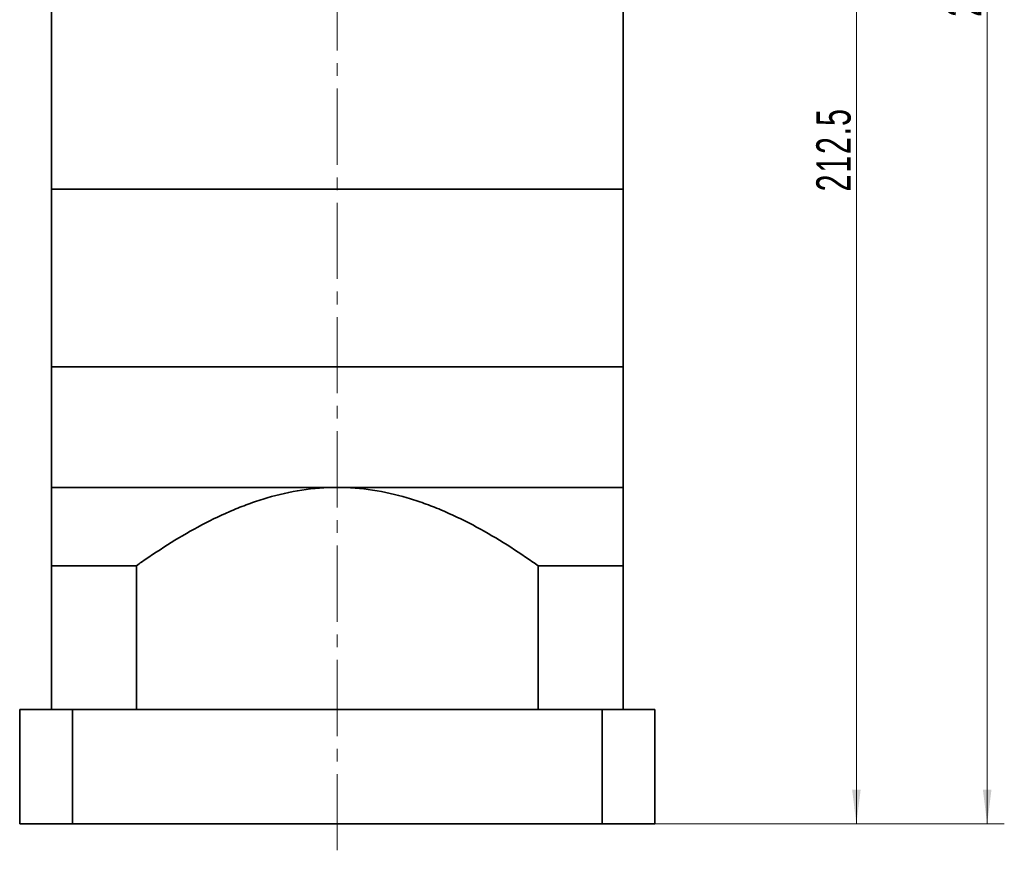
# Model space of a CAD drawing. Header units: millimetres. Extents: x 459 to 1320, y -429 to 159.
# Tile 3 of 4: x 924 to 1080, y -212 to -81. Entities that reach past the tile are written whole.
import ezdxf

# ---------------------------------------------------------------- set-up
doc = ezdxf.new("R2010")
doc.units = ezdxf.units.MM
doc.linetypes.add('点画线', pattern=[18, 12, -2, 2, -2])
doc.layers.get('0').update_dxf_attribs({"lineweight": 35})
for name, color, linetype, lineweight in [('CDRAFT0', 7, 'Continuous', 35), ('EB0', 7, 'Continuous', 35), ('EB0_1', 7, 'Continuous', 35), ('中心线层', 1, '点画线', 18), ('尺寸线层', 3, 'Continuous', 18), ('粗实线层', 7, 'Continuous', 35), ('粗实线层_1', 7, 'Continuous', 35)]:
    doc.layers.add(name, color=color, linetype=linetype, lineweight=lineweight)
doc.styles.add('标准', font='txt', dxfattribs={"width": 0.667})
doc.dimstyles.new('a4-1-1', dxfattribs={"dimtxt": 3, "dimasz": 3, "dimexe": 1.5, "dimexo": 0, "dimgap": 0.5, "dimtad": 1, "dimdec": 3, "dimdsep": 46, "dimtxsty": '标准', "dimblk": '_CAXARROW', "dimcen": 0, "dimdle": 6, "dimazin": 2, "dimtfac": 0.707107, "dimtdec": 3, "dimtix": 1, "dimtmove": 2, "dimatfit": 3, "dimfxl": 0, "dimfrac": 2, "dimtolj": 1, "dimarcsym": 0})

# ---------------------------------------------------------------- blocks, each defined once
blk = doc.blocks.new('*X26')
at = {"layer": '尺寸线层', "linetype": 'Continuous'}
for points in [[(1056.22, 5.14), (1056.9, -0.26), (1055.55, -0.26)], [(1056.22, -207.36), (1056.9, -201.96), (1055.55, -201.96)]]:
    blk.add_hatch(color=0, dxfattribs=at).paths.add_polyline_path(points, flags=0)
at = {"layer": '尺寸线层', "color": 0, "linetype": 'Continuous'}
for p, q in [((1032.49, 5.14), (1058.92, 5.14)), ((1056.22, 5.14), (1056.22, -207.36)), ((1024.49, -207.36), (1058.92, -207.36))]:
    blk.add_line(p, q, dxfattribs=at)
at = {"layer": '尺寸线层', "color": 0, "insert": (1052.65, -101.11), "char_height": 5.4, "width": 25.2009, "attachment_point": 5, "rotation": 90, "line_spacing_factor": 1.15057, "style": '标准'}
blk.add_mtext('\\T1.1;212.5', dxfattribs=at)
blk = doc.blocks.new('_CAXARROW')
blk.add_hatch(color=0).paths.add_polyline_path([(0, 0), (-1, 0.125), (-1, -0.125)], flags=0)
blk = doc.blocks.new('*X27')
at = {"layer": '尺寸线层', "linetype": 'Continuous'}
for points in [[(1076.81, 60.14), (1077.49, 54.74), (1076.14, 54.74)], [(1076.81, -207.36), (1077.49, -201.96), (1076.14, -201.96)]]:
    blk.add_hatch(color=0, dxfattribs=at).paths.add_polyline_path(points, flags=0)
at = {"layer": '尺寸线层', "color": 0, "linetype": 'Continuous'}
for p, q in [((1029.49, 60.14), (1079.51, 60.14)), ((1076.81, 60.14), (1076.81, -207.36)), ((1024.49, -207.36), (1079.51, -207.36))]:
    blk.add_line(p, q, dxfattribs=at)
at = {"layer": '尺寸线层', "color": 0, "insert": (1073.24, -73.61), "char_height": 5.4, "width": 25.2009, "attachment_point": 5, "rotation": 90, "line_spacing_factor": 1.15057, "style": '标准'}
blk.add_mtext('\\T1.1;267.5', dxfattribs=at)

msp = doc.modelspace()

# ---------------------------------------------------------------- linework, layer by layer
at = {"layer": 'CDRAFT0'}
for p, q in [((924.4876, -189.3548), (924.4876, -207.3555)), ((1024.4876, -189.3548), (1024.4876, -207.3555)), ((1024.4876, -207.3555), (924.4876, -207.3555))]:
    msp.add_line(p, q, dxfattribs=at)
at = {"layer": 'CDRAFT0', "color": 7}
for points in [[(942.8676, -166.687), (943.1394, -166.4943), (943.4119, -166.3027), (946.7459, -163.9801), (949.8888, -162.0009), (954.8037, -159.4053), (956.4759, -158.6031), (959.0499, -157.5221), (959.9189, -157.1823), (961.6821, -156.5495), (962.5765, -156.2567), (967.0589, -154.9423), (970.7235, -154.3554), (974.4876, -154.3554)], [(1006.1076, -166.687), (1005.8359, -166.4943), (1005.5634, -166.3027), (1002.2294, -163.9801), (999.0864, -162.0009), (994.1715, -159.4053), (992.4994, -158.6031), (989.9254, -157.5221), (989.0563, -157.1823), (987.2931, -156.5495), (986.3988, -156.2567), (981.9164, -154.9423), (978.2517, -154.3554), (974.4876, -154.3554)]]:
    msp.add_open_spline(points, degree=3, knots=[0, 0, 0, 0, 0.99690397, 0.99690397, 12.15872641, 12.15872641, 17.73963764, 17.73963764, 20.53009325, 20.53009325, 23.32054886, 23.32054886, 34.48237131, 34.48237131, 34.48237131, 34.48237131], dxfattribs=at)
at = {"layer": 'EB0'}
for p, q in [((929.4876, -72.8554), (929.4876, -107.3554)), ((1019.4876, -72.8554), (1019.4876, -107.3554)), ((1019.4876, -135.3554), (929.4876, -135.3554))]:
    msp.add_line(p, q, dxfattribs=at)
at = {"layer": 'EB0_1'}
for p, q in [((929.4876, -107.3554), (929.4876, -135.3554)), ((1019.4876, -107.3554), (929.4876, -107.3554)), ((1019.4876, -135.3554), (1019.4876, -107.3554)), ((1019.4876, -135.3554), (929.4876, -135.3554)), ((929.4876, -135.3554), (929.4876, -189.3558)), ((1019.4876, -135.3554), (1019.4876, -189.3558)), ((942.8676, -166.687), (942.8676, -189.3558)), ((1006.1076, -166.687), (1006.1076, -189.3558)), ((1024.4876, -189.3558), (924.4876, -189.3558)), ((1019.4876, -189.3558), (929.4876, -189.3558)), ((1019.4876, -189.3558), (929.4876, -189.3558))]:
    msp.add_line(p, q, dxfattribs=at)
at = {"layer": '中心线层'}
msp.add_line((974.4876, -211.5179), (974.4876, 63.1398), dxfattribs=at)
at = {"layer": '粗实线层'}
for p, q in [((929.4876, -154.3554), (1019.4876, -154.3554)), ((932.801, -207.3555), (932.801, -189.3558)), ((1016.1743, -207.3555), (1016.1743, -189.3558))]:
    msp.add_line(p, q, dxfattribs=at)
at = {"layer": '粗实线层_1'}
for p, q in [((942.8676, -166.687), (929.4876, -166.687)), ((1006.1076, -166.687), (1019.4876, -166.687))]:
    msp.add_line(p, q, dxfattribs=at)

# ---------------------------------------------------------------- dimensions: what is measured, and where the dimension line sits
at = {"layer": '尺寸线层'}
for base, p1, picture, middle in [((1076.8122, -207.3555), (1029.4876, 60.1446), '*X27', (1073.2414, -73.6055)), ((1056.2214, -207.3555), (1032.4876, 5.1446), '*X26', (1052.6506, -101.1055))]:
    dim = msp.add_linear_dim(base=base, p1=p1, p2=(1024.4876, -207.3555), angle=270, dimstyle='a4-1-1', override={"dimsah": 1, "dimtfill": 1, "dimtzin": 8}, dxfattribs=at)
    dim.commit()
    dim.dimension.update_dxf_attribs({"geometry": picture, "text_midpoint": middle})

doc.saveas('drawing.dxf')
